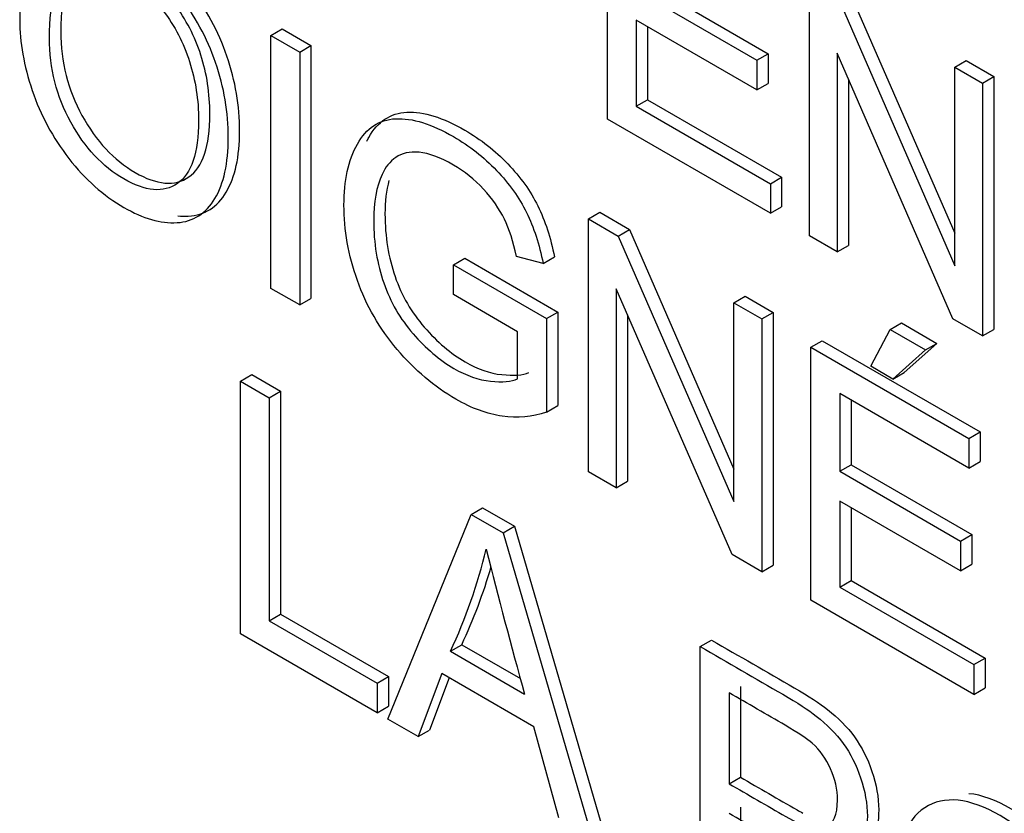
# Model space of a CAD drawing. Header units: inches. Extents: x 1 to 240, y -1 to 159.
# Tile 98 of 108: x 225.952 to 226.26, y 127.406 to 127.654. Entities that reach past the tile are written whole.
import ezdxf

# ---------------------------------------------------------------- set-up
doc = ezdxf.new("R2010")
doc.units = ezdxf.units.IN
doc.header["$MEASUREMENT"] = 0
doc.layers.add('Default', color=7, linetype='Continuous')
doc.layers.add('LAB20180', color=7, linetype='Continuous')

# ---------------------------------------------------------------- blocks, each defined once
blk = doc.blocks.new('SE1')
at = {"layer": 'LAB20180', "color": 7, "linetype": 'Continuous'}
for p, q in [((226.1361040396, 127.6226150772), (226.1361040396, 127.7015833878)), ((226.1486093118, 127.6649028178), (226.1863550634, 127.643110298)), ((226.1992109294, 127.5861802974), (226.1992109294, 127.665148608)), ((226.1450737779, 127.6628615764), (226.1828195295, 127.6410690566)), ((226.2120349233, 127.6618271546), (226.2446515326, 127.5869766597)), ((226.2084993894, 127.6597859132), (226.2446515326, 127.5768218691)), ((226.1828195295, 127.6317632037), (226.1450737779, 127.6535557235)), ((226.1450737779, 127.6535557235), (226.1450737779, 127.6266896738)), ((226.0309258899, 127.648800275), (226.0344614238, 127.6508415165)), ((226.0344614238, 127.6508415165), (226.0434311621, 127.6456628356)), ((226.1486093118, 127.6515144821), (226.1486093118, 127.6287309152)), ((226.0309258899, 127.5697793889), (226.0309258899, 127.648800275)), ((226.0309258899, 127.648800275), (226.0398956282, 127.6436215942)), ((226.0398956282, 127.6436215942), (226.0434311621, 127.6456628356)), ((226.0398956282, 127.6436215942), (226.0398956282, 127.5646007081)), ((226.0434311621, 127.6456628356), (226.0434311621, 127.5666419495)), ((226.2440596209, 127.5602868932), (226.2079074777, 127.6432509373)), ((226.2079074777, 127.6432509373), (226.2079074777, 127.5811593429)), ((226.1828195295, 127.6410690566), (226.1863550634, 127.643110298)), ((226.1828195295, 127.6410690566), (226.1828195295, 127.6317632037)), ((226.1863550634, 127.643110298), (226.1863550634, 127.6338044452)), ((226.2446515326, 127.6389134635), (226.2481870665, 127.640954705)), ((226.2481870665, 127.640954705), (226.2568836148, 127.6359337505)), ((226.2446515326, 127.5768218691), (226.2446515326, 127.6389134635)), ((226.2446515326, 127.6389134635), (226.2533480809, 127.633892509)), ((226.2114430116, 127.6351373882), (226.2114430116, 127.5832005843)), ((226.2533480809, 127.633892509), (226.2568836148, 127.6359337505)), ((226.2568836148, 127.6359337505), (226.2568836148, 127.5569654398)), ((226.1828195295, 127.6317632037), (226.1863550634, 127.6338044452)), ((226.2533480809, 127.633892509), (226.2533480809, 127.5549241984)), ((226.1450737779, 127.6266896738), (226.1486093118, 127.6287309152)), ((226.1486093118, 127.6287309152), (226.1905439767, 127.6045199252)), ((226.1450737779, 127.6266896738), (226.1870084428, 127.6024786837)), ((226.1870084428, 127.5932254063), (226.1361040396, 127.6226150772)), ((226.1870084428, 127.6024786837), (226.1905439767, 127.6045199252)), ((226.1905439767, 127.6045199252), (226.1905439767, 127.5952666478)), ((226.1870084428, 127.6024786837), (226.1870084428, 127.5932254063)), ((226.1870084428, 127.5932254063), (226.1905439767, 127.5952666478)), ((226.130184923, 127.5914930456), (226.1337204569, 127.593534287)), ((226.130184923, 127.5124721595), (226.130184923, 127.5914930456)), ((226.130184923, 127.5914930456), (226.1394733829, 127.5861303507)), ((226.1337204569, 127.593534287), (226.1430089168, 127.5881715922)), ((226.1394733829, 127.5861303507), (226.1430089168, 127.5881715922)), ((226.1430089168, 127.5881715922), (226.1756255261, 127.5133210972)), ((226.1394733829, 127.5861303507), (226.1756255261, 127.5031663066)), ((226.2079074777, 127.5811593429), (226.1992109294, 127.5861802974)), ((226.2079074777, 127.5811593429), (226.2114430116, 127.5832005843)), ((226.0879315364, 127.5771399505), (226.0914670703, 127.5791811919)), ((226.0914670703, 127.5791811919), (226.1205618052, 127.5623833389)), ((226.115979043, 127.577560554), (226.1076922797, 127.5797687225)), ((226.115979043, 127.577560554), (226.1195145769, 127.5796017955)), ((226.0879315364, 127.5678340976), (226.0879315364, 127.5771399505)), ((226.0879315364, 127.5771399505), (226.1170262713, 127.5603420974)), ((226.0398956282, 127.5646007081), (226.0309258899, 127.5697793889)), ((226.1750336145, 127.4865787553), (226.1388359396, 127.5696216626)), ((226.1388359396, 127.5696216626), (226.1388359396, 127.5074774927)), ((226.0398956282, 127.5646007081), (226.0434311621, 127.5666419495)), ((226.1080110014, 127.5562412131), (226.0879315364, 127.5678340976)), ((226.1756255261, 127.5652579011), (226.1791610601, 127.5672991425)), ((226.1791610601, 127.5672991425), (226.1878576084, 127.562278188)), ((226.1756255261, 127.5031663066), (226.1756255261, 127.5652579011)), ((226.1756255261, 127.5652579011), (226.1843220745, 127.5602369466)), ((226.1170262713, 127.5603420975), (226.1205618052, 127.5623833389)), ((226.1170262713, 127.5603420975), (226.1170262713, 127.5311101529)), ((226.1205618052, 127.5623833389), (226.1205618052, 127.5331513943)), ((226.1423714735, 127.5615106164), (226.1423714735, 127.5095187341)), ((226.1843220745, 127.5602369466), (226.1878576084, 127.562278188)), ((226.1843220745, 127.5602369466), (226.1843220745, 127.4812160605)), ((226.1878576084, 127.562278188), (226.1878576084, 127.4832573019)), ((226.2533480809, 127.5549241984), (226.2440596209, 127.5602868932)), ((226.2244810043, 127.5569246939), (226.2280165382, 127.5589659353)), ((226.2280165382, 127.5589659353), (226.2390807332, 127.5525780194)), ((226.1080110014, 127.5414675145), (226.1080110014, 127.5562412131)), ((226.218379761, 127.5454106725), (226.2244810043, 127.5569246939)), ((226.2244810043, 127.5569246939), (226.2355451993, 127.5505367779)), ((226.2533480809, 127.5549241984), (226.2568836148, 127.5569654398)), ((226.1997117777, 127.5513516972), (226.2032473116, 127.5533929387)), ((226.1997117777, 127.4723308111), (226.1997117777, 127.5513516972)), ((226.1997117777, 127.5513516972), (226.2490225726, 127.5228820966)), ((226.2032473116, 127.5533929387), (226.2525581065, 127.524923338)), ((226.2390807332, 127.5525780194), (226.2287905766, 127.5434824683)), ((226.2355451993, 127.5505367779), (226.2390807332, 127.5525780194)), ((226.2355451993, 127.5505367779), (226.2252550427, 127.5414412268)), ((226.2252550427, 127.5414412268), (226.218379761, 127.5454106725)), ((226.0213642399, 127.5408129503), (226.0248997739, 127.5428541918)), ((226.0248997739, 127.5428541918), (226.0339150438, 127.5376492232)), ((226.2252550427, 127.5414412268), (226.2287905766, 127.5434824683)), ((226.0213642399, 127.4617920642), (226.0213642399, 127.5408129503)), ((226.0213642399, 127.5408129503), (226.0303795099, 127.5356079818)), ((226.0303795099, 127.5356079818), (226.0339150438, 127.5376492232)), ((226.0303795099, 127.5356079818), (226.0303795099, 127.4658929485)), ((226.0339150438, 127.5376492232), (226.0339150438, 127.46793419)), ((226.2490225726, 127.5136288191), (226.2087270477, 127.5368934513)), ((226.2087270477, 127.5368934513), (226.2087270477, 127.5126035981)), ((226.1170262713, 127.5311101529), (226.1205618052, 127.5331513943)), ((226.2122625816, 127.5348522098), (226.2122625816, 127.5146448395)), ((226.2490225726, 127.5228820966), (226.2525581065, 127.524923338)), ((226.2525581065, 127.524923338), (226.2525581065, 127.5156700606)), ((226.2490225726, 127.5228820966), (226.2490225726, 127.5136288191)), ((226.2087270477, 127.5126035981), (226.2122625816, 127.5146448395)), ((226.2122625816, 127.5146448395), (226.2500083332, 127.4928523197)), ((226.2490225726, 127.5136288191), (226.2525581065, 127.5156700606)), ((226.1388359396, 127.5074774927), (226.130184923, 127.5124721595)), ((226.2087270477, 127.5126035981), (226.2464727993, 127.4908110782)), ((226.1388359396, 127.5074774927), (226.1423714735, 127.5095187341)), ((226.2464727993, 127.4815052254), (226.2087270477, 127.5032977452)), ((226.2087270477, 127.5032977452), (226.2087270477, 127.4764316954)), ((226.0674422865, 127.4351888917), (226.0935319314, 127.4991469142)), ((226.0935319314, 127.4991469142), (226.0970674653, 127.5011881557)), ((226.0935319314, 127.4991469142), (226.1035033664, 127.4933899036)), ((226.0970674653, 127.5011881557), (226.1070389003, 127.495431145)), ((226.2122625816, 127.5012565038), (226.2122625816, 127.4784729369)), ((226.1035033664, 127.4933899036), (226.1070389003, 127.495431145)), ((226.1035033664, 127.4933899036), (226.1312321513, 127.398359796)), ((226.1070389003, 127.495431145), (226.1347676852, 127.4004010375)), ((226.2464727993, 127.4908110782), (226.2500083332, 127.4928523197)), ((226.2500083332, 127.4928523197), (226.2500083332, 127.4835464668)), ((226.2464727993, 127.4908110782), (226.2464727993, 127.4815052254)), ((226.1843220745, 127.4812160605), (226.1750336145, 127.4865787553)), ((226.1843220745, 127.4812160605), (226.1878576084, 127.4832573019)), ((226.2464727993, 127.4815052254), (226.2500083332, 127.4835464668)), ((226.2087270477, 127.4764316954), (226.2122625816, 127.4784729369)), ((226.2122625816, 127.4784729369), (226.2541972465, 127.4542619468)), ((226.2087270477, 127.4764316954), (226.2506617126, 127.4522207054)), ((226.2506617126, 127.4429148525), (226.1997117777, 127.4723308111)), ((226.0303795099, 127.4658929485), (226.0339150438, 127.46793419)), ((226.0339150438, 127.46793419), (226.0676084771, 127.4484812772)), ((226.0303795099, 127.4658929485), (226.0640729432, 127.4464400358)), ((226.0640729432, 127.4371341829), (226.0213642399, 127.4617920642)), ((226.1651077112, 127.4578226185), (226.1686432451, 127.45986386)), ((226.0870209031, 127.4563767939), (226.090556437, 127.4584180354)), ((226.0870209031, 127.4563767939), (226.1101965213, 127.4429963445)), ((226.090556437, 127.4584180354), (226.1088876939, 127.4478344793)), ((226.1651077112, 127.3788017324), (226.1651077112, 127.4578226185)), ((226.2506617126, 127.4522207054), (226.2541972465, 127.4542619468)), ((226.2541972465, 127.4542619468), (226.2541972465, 127.444956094)), ((226.0842890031, 127.4493842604), (226.0769584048, 127.4296947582)), ((226.113110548, 127.4327441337), (226.0842890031, 127.4493842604)), ((226.2506617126, 127.4522207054), (226.2506617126, 127.4429148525)), ((226.0640729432, 127.4464400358), (226.0676084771, 127.4484812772)), ((226.0640729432, 127.4464400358), (226.0640729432, 127.4371341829)), ((226.0676084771, 127.4484812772), (226.0676084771, 127.4391754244)), ((226.0865735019, 127.4480653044), (226.0804939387, 127.4317359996)), ((226.1741229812, 127.4433643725), (226.1741229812, 127.414973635)), ((226.1776585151, 127.445405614), (226.1776585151, 127.4170148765)), ((226.2506617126, 127.4429148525), (226.2541972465, 127.444956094)), ((226.0640729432, 127.4371341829), (226.0676084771, 127.4391754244)), ((226.0769584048, 127.4296947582), (226.0674422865, 127.4351888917)), ((226.0769584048, 127.4296947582), (226.0804939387, 127.4317359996)), ((226.1209419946, 127.4043008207), (226.113110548, 127.4327441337)), ((226.1741229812, 127.414973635), (226.1776585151, 127.4170148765)), ((226.1776585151, 127.4077090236), (226.1776585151, 127.3756380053))]:
    blk.add_line(p, q, dxfattribs=at)
for centre, radius, start, end in [((225.9333625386, 127.5282293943), 0.1696280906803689, 334.9386130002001, 346.3817196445), ((227.7907853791, 127.9115428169), 1.744681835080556, 194.0398056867, 195.5784163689), ((225.9368980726, 127.5302706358), 0.1696280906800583, 334.9386130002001, 343.7860040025)]:
    blk.add_arc(centre, radius, start, end, dxfattribs=at)
for points, knots in [([(226.0017876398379, 127.5924095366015), (226.0029068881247, 127.5923041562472), (226.004008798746, 127.5922842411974), (226.0050934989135, 127.5923513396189), (226.0101930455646, 127.592666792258), (226.0141543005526, 127.5951641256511), (226.0197091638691, 127.6045751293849), (226.0211206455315, 127.6109104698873), (226.0211206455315, 127.6267882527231), (226.0198182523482, 127.6345955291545), (226.0171593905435, 127.6423768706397), (226.0145185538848, 127.6501054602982), (226.0106282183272, 127.6571499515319), (226.0055943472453, 127.6635647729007), (226.0005403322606, 127.6700052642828), (225.9948488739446, 127.6750262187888), (225.9836903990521, 127.6814685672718), (225.9792663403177, 127.6830683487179), (225.9752968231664, 127.6834478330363)], [0.3089947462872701, 0.3089947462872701, 0.3089947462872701, 0.3089947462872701, 0.3255677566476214, 0.3255677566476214, 0.3255677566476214, 0.411673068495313, 0.411673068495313, 0.4977783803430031, 0.4977783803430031, 0.5827507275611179, 0.5827507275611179, 0.5827507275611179, 0.6628801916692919, 0.6628801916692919, 0.6628801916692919, 0.7434783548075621, 0.7434783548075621, 0.8060123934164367, 0.8060123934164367, 0.8060123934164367, 0.8060123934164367]), ([(225.9523837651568, 127.6536109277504), (225.9523837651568, 127.6666496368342), (225.9554343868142, 127.6751405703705), (225.9614900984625, 127.6790574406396), (225.9675672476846, 127.6829881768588), (225.9754227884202, 127.682159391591), (225.9913133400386, 127.6729849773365), (225.9970047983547, 127.6679640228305), (226.0020588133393, 127.6615235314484), (226.0070926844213, 127.6551087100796), (226.0109830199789, 127.6480642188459), (226.0136238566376, 127.6403356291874), (226.0162827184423, 127.6325542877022), (226.0175851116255, 127.6247470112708), (226.0175851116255, 127.6088692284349), (226.0161736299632, 127.6025338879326), (226.0106187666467, 127.5931228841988), (226.0066575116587, 127.5906255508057), (226.0015579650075, 127.5903100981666), (225.9964235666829, 127.5899924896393), (225.9909035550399, 127.5916244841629), (225.9785644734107, 127.5987484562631), (225.9728274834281, 127.6037956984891), (225.9677734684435, 127.6103413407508), (225.9627398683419, 127.6168605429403), (225.9588947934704, 127.623932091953), (225.9537041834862, 127.6393366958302), (225.9523837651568, 127.6466709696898), (225.9523837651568, 127.6536109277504)], [0, 0, 0, 0, 0.133288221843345, 0.133288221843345, 0.133288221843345, 0.2565216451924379, 0.2565216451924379, 0.337119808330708, 0.337119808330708, 0.337119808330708, 0.417249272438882, 0.417249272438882, 0.417249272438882, 0.5022216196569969, 0.5022216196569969, 0.588326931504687, 0.588326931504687, 0.6744322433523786, 0.6744322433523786, 0.6744322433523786, 0.7528801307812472, 0.7528801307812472, 0.8379659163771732, 0.8379659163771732, 0.8379659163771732, 0.9189829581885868, 0.9189829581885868, 1, 1, 1, 1]), ([(225.9617177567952, 127.648011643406), (225.9617177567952, 127.6384954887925), (225.9639032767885, 127.6297153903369), (225.9683198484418, 127.6217502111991), (225.9727591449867, 127.6137440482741), (225.9782912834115, 127.6077914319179), (225.9917231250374, 127.6000365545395), (225.9973235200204, 127.5995370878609), (226.0060655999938, 127.6055306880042), (226.0082966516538, 127.612076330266), (226.0082966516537, 127.6286375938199), (226.0073404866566, 127.6347626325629), (226.0036068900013, 127.6464869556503), (226.0008294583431, 127.6517707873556), (225.9972324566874, 127.6565288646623), (225.9936562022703, 127.6612594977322), (225.9895831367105, 127.664888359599), (225.9787010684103, 127.6711711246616), (225.9731917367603, 127.6718283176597), (225.9685930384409, 127.6693835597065), (225.9640170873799, 127.6669508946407), (225.9617177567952, 127.6598411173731), (225.9617177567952, 127.648011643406)], [0, 0, 0, 0, 0.1292767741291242, 0.1292767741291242, 0.1292767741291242, 0.252800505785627, 0.252800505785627, 0.3788623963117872, 0.3788623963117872, 0.5049242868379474, 0.5049242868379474, 0.5846110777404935, 0.5846110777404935, 0.6642978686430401, 0.6642978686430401, 0.6642978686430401, 0.7432565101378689, 0.7432565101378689, 0.8549151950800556, 0.8549151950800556, 0.8549151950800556, 1, 1, 1, 1]), ([(225.9652532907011, 127.6500528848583), (225.9652532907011, 127.6618823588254), (225.9675526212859, 127.668992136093), (225.9721285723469, 127.6714248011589), (225.9767272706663, 127.673869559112), (225.9822366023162, 127.6732123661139), (225.9931186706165, 127.6669296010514), (225.9971917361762, 127.6633007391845), (226.0007679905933, 127.6585701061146), (226.004364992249, 127.6538120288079), (226.0071424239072, 127.6485281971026), (226.0108760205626, 127.6368038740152), (226.0118321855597, 127.6306788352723), (226.0118321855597, 127.6141175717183), (226.0096011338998, 127.6075719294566), (226.0008590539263, 127.6015783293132), (225.9952586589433, 127.6020777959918), (225.9818268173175, 127.6098326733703), (225.9762946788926, 127.6157852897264), (225.9718553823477, 127.6237914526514), (225.9674388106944, 127.6317566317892), (225.9652532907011, 127.6405367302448), (225.9652532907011, 127.6500528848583)], [0, 0, 0, 0, 0.1450848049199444, 0.1450848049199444, 0.1450848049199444, 0.2567434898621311, 0.2567434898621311, 0.33570213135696, 0.33570213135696, 0.33570213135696, 0.4153889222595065, 0.4153889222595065, 0.4950757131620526, 0.4950757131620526, 0.6211376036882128, 0.6211376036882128, 0.7471994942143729, 0.7471994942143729, 0.8707232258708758, 0.8707232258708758, 0.8707232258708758, 1, 1, 1, 1]), ([(226.0608575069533, 127.6157583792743), (226.0610509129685, 127.6161477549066), (226.0612522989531, 127.6165296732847), (226.0614617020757, 127.6169040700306), (226.0642579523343, 127.6219035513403), (226.0682459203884, 127.6245537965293), (226.0734365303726, 127.6248166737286), (226.0786431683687, 127.6250803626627), (226.0846828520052, 127.6231605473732), (226.096475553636, 127.6163520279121), (226.1009376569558, 127.6128294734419), (226.1049444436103, 127.6086760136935), (226.1089119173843, 127.6045633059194), (226.1120473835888, 127.6001587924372), (226.1166005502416, 127.5909055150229), (226.1183307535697, 127.5855953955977), (226.1195145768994, 127.5796017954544)], [0.5798375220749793, 0.5798375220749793, 0.5798375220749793, 0.5798375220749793, 0.5874187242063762, 0.5874187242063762, 0.5874187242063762, 0.6863783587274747, 0.6863783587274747, 0.6863783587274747, 0.7906631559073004, 0.7906631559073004, 0.8664434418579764, 0.8664434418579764, 0.8664434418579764, 0.9332217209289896, 0.9332217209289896, 1, 1, 1, 1]), ([(226.1170262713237, 127.5311101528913), (226.1125641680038, 127.5295854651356), (226.1079654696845, 127.5291385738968), (226.1032301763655, 127.5298220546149), (226.09853480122, 127.530499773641), (226.0936685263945, 127.532293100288), (226.0819668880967, 127.5390490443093), (226.0758656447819, 127.5442014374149), (226.070356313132, 127.5506945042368), (226.0648828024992, 127.5571453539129), (226.060703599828, 127.5644166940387), (226.0551487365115, 127.5801367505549), (226.0537372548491, 127.587996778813), (226.0537372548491, 127.6034013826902), (226.055103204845, 127.6098155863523), (226.0579261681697, 127.6148628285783), (226.0607224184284, 127.6198623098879), (226.0647103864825, 127.622512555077), (226.0699009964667, 127.6227754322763), (226.0751076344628, 127.6230391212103), (226.0811473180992, 127.6211193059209), (226.0929400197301, 127.6143107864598), (226.0974021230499, 127.6107882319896), (226.1014089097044, 127.6066347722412), (226.1053763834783, 127.6025220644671), (226.1085118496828, 127.5981175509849), (226.1130650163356, 127.5888642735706), (226.1147952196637, 127.5835541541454), (226.1159790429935, 127.5775605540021)], [0, 0, 0, 0, 0.08881187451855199, 0.08881187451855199, 0.08881187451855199, 0.1684502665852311, 0.1684502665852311, 0.2765831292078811, 0.2765831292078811, 0.2765831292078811, 0.3808998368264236, 0.3808998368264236, 0.4852165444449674, 0.4852165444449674, 0.5874187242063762, 0.5874187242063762, 0.5874187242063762, 0.6863783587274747, 0.6863783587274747, 0.6863783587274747, 0.7906631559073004, 0.7906631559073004, 0.8664434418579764, 0.8664434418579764, 0.8664434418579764, 0.9332217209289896, 0.9332217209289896, 1, 1, 1, 1]), ([(226.1076922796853, 127.5797687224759), (226.1066450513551, 127.5843690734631), (226.1054156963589, 127.5882859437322), (226.1038676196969, 127.5914404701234), (226.1023149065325, 127.5946044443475), (226.1001795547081, 127.597723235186), (226.0973565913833, 127.6007726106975), (226.0945502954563, 127.6038039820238), (226.0913919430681, 127.6062667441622), (226.087931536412, 127.6083171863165), (226.0838349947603, 127.610744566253), (226.0802366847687, 127.6119711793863), (226.0772315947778, 127.6122866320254), (226.0742105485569, 127.6126037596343), (226.0718133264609, 127.6119974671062), (226.0699465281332, 127.6107093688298), (226.0681003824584, 127.6094355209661), (226.0666682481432, 127.6076074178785), (226.0656665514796, 127.6053992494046), (226.0638967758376, 127.6014979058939), (226.0630257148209, 127.5966717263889), (226.0630257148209, 127.5838958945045), (226.0641184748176, 127.5773765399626), (226.0661673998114, 127.5714618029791), (226.0682527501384, 127.5654419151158), (226.0713580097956, 127.5601580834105), (226.0753192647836, 127.5556103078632), (226.0793351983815, 127.5509997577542), (226.0836060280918, 127.5473559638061), (226.0920293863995, 127.5424927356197), (226.0958085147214, 127.5411520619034), (226.0995421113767, 127.5407840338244), (226.1032595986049, 127.5404175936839), (226.1060986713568, 127.540573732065), (226.108011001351, 127.5414675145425)], [0, 0, 0, 0, 0.0685197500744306, 0.0685197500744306, 0.0685197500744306, 0.1302091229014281, 0.1302091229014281, 0.1302091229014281, 0.2030123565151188, 0.2030123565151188, 0.2030123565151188, 0.2854536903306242, 0.2854536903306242, 0.2854536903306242, 0.3526161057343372, 0.3526161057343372, 0.3526161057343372, 0.4130590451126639, 0.4130590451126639, 0.4130590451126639, 0.5133161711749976, 0.5133161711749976, 0.6386375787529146, 0.6386375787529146, 0.6386375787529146, 0.7379441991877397, 0.7379441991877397, 0.7379441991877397, 0.8387001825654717, 0.8387001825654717, 0.926225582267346, 0.926225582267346, 0.926225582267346, 1, 1, 1, 1]), ([(226.0678000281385, 127.6034944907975), (226.0669711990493, 127.6004245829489), (226.0665612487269, 127.5969301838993), (226.0665612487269, 127.5859371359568), (226.0676540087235, 127.5794177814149), (226.0697029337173, 127.5735030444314), (226.0717882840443, 127.5674831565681), (226.0748935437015, 127.5621993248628), (226.0788547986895, 127.5576515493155), (226.0828707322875, 127.5530409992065), (226.0871415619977, 127.5493972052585), (226.0955649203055, 127.544533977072), (226.0993440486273, 127.5431933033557), (226.1030776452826, 127.5428252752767), (226.1067951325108, 127.5424588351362), (226.1096342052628, 127.5426149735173), (226.1115465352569, 127.5435087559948)], [0.4445370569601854, 0.4445370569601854, 0.4445370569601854, 0.4445370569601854, 0.5133161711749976, 0.5133161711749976, 0.6386375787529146, 0.6386375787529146, 0.6386375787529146, 0.7379441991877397, 0.7379441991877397, 0.7379441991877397, 0.8387001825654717, 0.8387001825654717, 0.926225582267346, 0.926225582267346, 0.926225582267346, 1, 1, 1, 1]), ([(226.1686432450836, 127.4598638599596), (226.1772487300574, 127.4548954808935), (226.1858542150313, 127.4499271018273), (226.1944597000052, 127.4449587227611), (226.1990128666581, 127.4423299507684), (226.2024732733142, 127.4400692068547), (226.2048409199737, 127.43817649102), (226.2081914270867, 127.4354980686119), (226.2110332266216, 127.4327612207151), (226.213309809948, 127.4296066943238), (226.2155650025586, 127.4264818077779), (226.2174076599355, 127.4228770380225), (226.2187736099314, 127.4188287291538), (226.220148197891, 127.4147548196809), (226.2208680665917, 127.4107321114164), (226.2208680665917, 127.4001118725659), (226.219001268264, 127.3955115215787), (226.2153132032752, 127.3929616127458), (226.2128664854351, 127.3912699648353), (226.2090738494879, 127.3913955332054), (226.2039770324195, 127.3933011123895)], [0, 0, 0, 0, 0.2169726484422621, 0.2169726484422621, 0.2169726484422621, 0.3045243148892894, 0.3045243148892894, 0.3045243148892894, 0.3811393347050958, 0.3811393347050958, 0.3811393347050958, 0.4539616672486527, 0.4539616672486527, 0.4539616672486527, 0.5335217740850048, 0.5335217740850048, 0.6711392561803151, 0.6711392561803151, 0.6711392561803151, 0.7913504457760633, 0.7913504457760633, 0.7913504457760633, 0.7913504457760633]), ([(226.1651077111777, 127.4578226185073), (226.1737131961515, 127.4528542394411), (226.1823186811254, 127.447885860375), (226.1909241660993, 127.4429174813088), (226.1954773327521, 127.4402887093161), (226.1989377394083, 127.4380279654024), (226.2013053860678, 127.4361352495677), (226.2046558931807, 127.4334568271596), (226.2074976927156, 127.4307199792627), (226.2097742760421, 127.4275654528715), (226.2120294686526, 127.4244405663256), (226.2138721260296, 127.4208357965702), (226.2152380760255, 127.4167874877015), (226.216612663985, 127.4127135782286), (226.2173325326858, 127.408690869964), (226.2173325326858, 127.3980706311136), (226.2154657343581, 127.3934702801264), (226.2117776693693, 127.3909203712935), (226.2080916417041, 127.3883718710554), (226.2013509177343, 127.3899477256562), (226.1916982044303, 127.3955207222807), (226.1858397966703, 127.3989030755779), (226.1799813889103, 127.4022854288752), (226.1741229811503, 127.4056677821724)], [0, 0, 0, 0, 0.2169726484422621, 0.2169726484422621, 0.2169726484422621, 0.3045243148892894, 0.3045243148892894, 0.3045243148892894, 0.3811393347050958, 0.3811393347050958, 0.3811393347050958, 0.4539616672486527, 0.4539616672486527, 0.4539616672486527, 0.5335217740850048, 0.5335217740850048, 0.6711392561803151, 0.6711392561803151, 0.6711392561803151, 0.8522397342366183, 0.8522397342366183, 0.8522397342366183, 1, 1, 1, 1]), ([(226.1741229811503, 127.4149736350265), (226.1800269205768, 127.4115649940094), (226.1859308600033, 127.4081563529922), (226.1918347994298, 127.404747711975), (226.197708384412, 127.4013565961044), (226.2018517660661, 127.4002262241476), (226.2067691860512, 127.4024343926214), (226.2079985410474, 127.4052997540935), (226.2079985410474, 127.4131860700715), (226.207270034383, 127.4164457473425), (226.2058585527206, 127.4196265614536), (226.2044324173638, 127.4228403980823), (226.2024892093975, 127.4255150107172), (226.200121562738, 127.4276180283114), (226.1985752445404, 127.4289915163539), (226.1957505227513, 127.4308251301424), (226.1916526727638, 127.4332436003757), (226.1858101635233, 127.4366917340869), (226.1799662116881, 127.4399907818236), (226.1741229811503, 127.4433643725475)], [0, 0, 0, 0, 0.2155541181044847, 0.2155541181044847, 0.2155541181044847, 0.3551196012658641, 0.3551196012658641, 0.4946850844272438, 0.4946850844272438, 0.5957497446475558, 0.5957497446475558, 0.5957497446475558, 0.6831048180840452, 0.6831048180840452, 0.6831048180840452, 0.7866606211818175, 0.7866606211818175, 0.7866606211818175, 1, 1, 1, 1]), ([(226.1776585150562, 127.4170148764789), (226.1835624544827, 127.4136062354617), (226.1894663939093, 127.4101975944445), (226.1953703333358, 127.4067889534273), (226.1959740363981, 127.4064404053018), (226.1965594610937, 127.4061157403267), (226.197126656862, 127.4058149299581)], [0, 0, 0, 0, 0.2155541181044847, 0.2155541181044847, 0.2155541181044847, 0.229899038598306, 0.229899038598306, 0.229899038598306, 0.229899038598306]), ([(226.2261656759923, 127.3820351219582), (226.2261656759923, 127.3950738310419), (226.2292162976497, 127.4035647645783), (226.235272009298, 127.4074816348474), (226.2413491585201, 127.4114123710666), (226.2492046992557, 127.4105835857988), (226.2650952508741, 127.4014091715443), (226.2707867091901, 127.3963356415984), (226.2808947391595, 127.383559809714), (226.2847649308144, 127.3764884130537), (226.287405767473, 127.3687072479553), (226.2900286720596, 127.360978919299), (226.291367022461, 127.3531712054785), (226.291367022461, 127.3372934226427), (226.2899555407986, 127.3309580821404), (226.2871781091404, 127.3262525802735), (226.2843822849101, 127.3215159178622), (226.2804394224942, 127.3190497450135), (226.275339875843, 127.3187342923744), (226.2702054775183, 127.3184166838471), (226.2646854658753, 127.3199961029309), (226.2523463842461, 127.327120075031), (226.2466093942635, 127.3322198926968), (226.2415553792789, 127.3387655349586), (226.2365217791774, 127.3452847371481), (226.2326767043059, 127.3523562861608), (226.2274860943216, 127.3677608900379), (226.2261656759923, 127.3750951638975), (226.2261656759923, 127.3820351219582)], [0, 0, 0, 0, 0.1332796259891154, 0.1332796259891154, 0.1332796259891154, 0.2563760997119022, 0.2563760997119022, 0.336884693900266, 0.336884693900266, 0.4173932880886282, 0.4173932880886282, 0.4173932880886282, 0.5049675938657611, 0.5049675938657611, 0.5937095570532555, 0.5937095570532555, 0.5937095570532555, 0.6743467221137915, 0.6743467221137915, 0.6743467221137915, 0.7528406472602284, 0.7528406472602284, 0.8379763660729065, 0.8379763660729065, 0.8379763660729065, 0.9189881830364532, 0.9189881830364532, 1, 1, 1, 1]), ([(226.2755706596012, 127.3208275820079), (226.2766895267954, 127.3207259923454), (226.2777910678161, 127.3207084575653), (226.2788754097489, 127.3207755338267), (226.2839749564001, 127.3210909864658), (226.287917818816, 127.3235571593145), (226.2907136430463, 127.3282938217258), (226.2934910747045, 127.3329993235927), (226.2949025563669, 127.339334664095), (226.2949025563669, 127.3552124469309), (226.2935642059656, 127.3630201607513), (226.290941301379, 127.3707484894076), (226.2883004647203, 127.378529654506), (226.2844302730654, 127.3856010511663), (226.2743222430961, 127.3983768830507), (226.26863078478, 127.4034504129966), (226.2574722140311, 127.4098928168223), (226.2530480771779, 127.4114926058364), (226.2490784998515, 127.4118720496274)], [0.3090760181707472, 0.3090760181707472, 0.3090760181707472, 0.3090760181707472, 0.3256532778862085, 0.3256532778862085, 0.3256532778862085, 0.4062904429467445, 0.4062904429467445, 0.4062904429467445, 0.495032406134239, 0.495032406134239, 0.5826067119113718, 0.5826067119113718, 0.5826067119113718, 0.663115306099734, 0.663115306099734, 0.7436239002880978, 0.7436239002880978, 0.8060896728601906, 0.8060896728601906, 0.8060896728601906, 0.8060896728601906])]:
    blk.add_open_spline(points, degree=3, knots=knots, dxfattribs=at)

msp = doc.modelspace()

# ---------------------------------------------------------------- block references
at = {"layer": 'Default'}
msp.add_blockref('SE1', (0, 0), dxfattribs=at)

doc.saveas('drawing.dxf')
